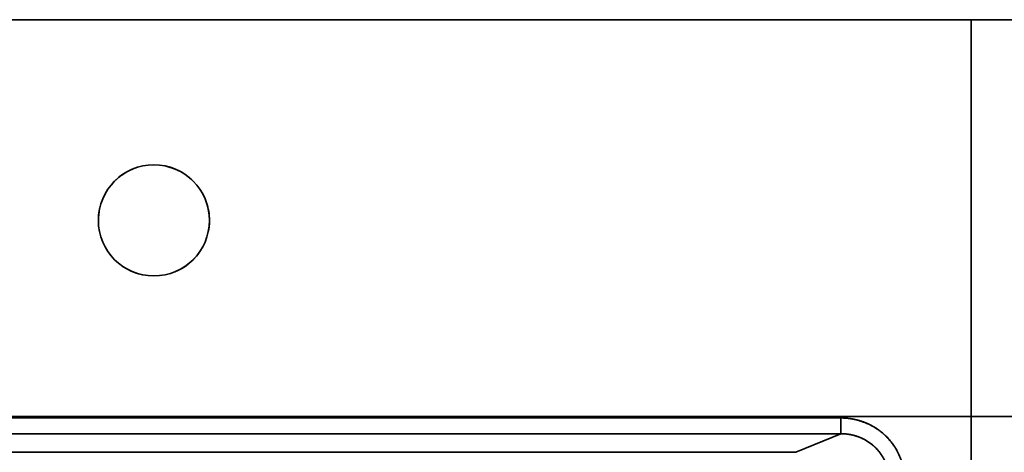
# Model space of a CAD drawing. Extents: x -14 to 1629, y 27 to 1244.
# Tile 8 of 17: x 295 to 605, y 495 to 631. Entities that reach past the tile are written whole.
import ezdxf

# ---------------------------------------------------------------- set-up
doc = ezdxf.new("R2010")
doc.units = 0
doc.layers.get('0').update_dxf_attribs({"lineweight": 13})

# ---------------------------------------------------------------- blocks, each defined once
blk = doc.blocks.new('BLOCK80')
at = {"color": 7, "lineweight": 35}
for p, q in [((0, 0), (-599.26, 0)), ((-599.26, 0), (0, 0)), ((0, 0), (0, -125)), ((0, -125), (0, 0)), ((0, -125), (0, 0)), ((0, 0), (599.26, 0)), ((0, 0), (0, -125)), ((599.26, 0), (0, 0)), ((0, -125), (-600.17, -125)), ((-600.17, -125), (0, -125)), ((-41.03, -125.42), (-473.97, -125.42)), ((-41.03, -125.42), (-473.97, -125.42)), ((0, -125), (0, -510.16)), ((0, -510.16), (0, -125)), ((0, -125), (0, -510.16)), ((600.17, -125), (0, -125)), ((600.17, -125), (0, -125)), ((0, -125), (0, -510.16)), ((-41.03, -130.4), (-473.97, -130.4)), ((-41.03, -130.4), (-473.97, -130.4)), ((-459.79, -136.24), (-55.21, -136.24))]:
    blk.add_line(p, q, dxfattribs=at)
at = {"color": 7, "lineweight": 35, "ltscale": 0.124524}
blk.add_line((-41.03, -130.4), (-41.03, -125.42), dxfattribs=at)
blk.add_line((-41.03, -130.4), (-41.03, -125.42), dxfattribs=at)
at = {"color": 7, "lineweight": 35, "ltscale": 0.383365}
blk.add_line((-55.21, -136.24), (-41.03, -130.4), dxfattribs=at)
blk.add_line((-55.21, -136.24), (-41.03, -130.4), dxfattribs=at)
at = {"color": 7, "lineweight": 35}
for centre, radius, start, end in [((-257.5, -63.2), 17.5, 0.0001, 179.9999), ((-257.5, -63.2), 17.5, 0, 180), ((-257.51, -63.22), 17.52, 42.8472, 78.329), ((-257.49, -63.21), 17.51, 112.1025, 144.0384), ((-257.53, -63.21), 17.53, 0.013, 18.5368), ((-257.47, -63.21), 17.53, 167.7909, 179.8916), ((-257.5, -63.2), 17.5, 180.0001, 359.9999), ((-257.5, -63.2), 17.5, 180, 360), ((-257.53, -63.2), 17.53, 347.5986, 359.989), ((-257.51, -63.19), 17.51, 292.1719, 324.0012), ((-257.49, -63.19), 17.52, 223.3439, 258.1462)]:
    blk.add_arc(centre, radius, start, end, dxfattribs=at)
for points, knots in [([(-41.03, -125.42), (-39.25, -125.42), (-37.46, -125.61), (-35.71, -125.99), (-32.34, -127.13), (-29.29, -128.96), (-27.88, -130.04), (-25.35, -132.47), (-23.41, -135.4), (-22.61, -136.95), (-21.64, -139.51), (-21.14, -142.19), (-21.01, -143.17), (-20.95, -144.15), (-20.95, -145.13)], [0, 0, 0, 0, 0, 0, 11.821004, 11.821004, 11.821004, 23.44449, 23.44449, 23.44449, 34.931773, 34.931773, 34.931773, 41.435861, 41.435861, 41.435861, 41.435861, 41.435861, 41.435861]), ([(-41.03, -125.42), (-38.95, -125.42), (-36.87, -125.68), (-34.83, -126.2), (-30.97, -127.74), (-27.63, -130.2), (-26.14, -131.63), (-23.57, -134.83), (-21.91, -138.57), (-21.33, -140.54), (-21, -142.66), (-20.95, -144.8), (-20.95, -144.91), (-20.95, -145.02), (-20.95, -145.13)], [0, 0, 0, 0, 0, 0, 14.756725, 14.756725, 14.756725, 29.206448, 29.206448, 29.206448, 43.5192, 43.5192, 43.5192, 44.306703, 44.306703, 44.306703, 44.306703, 44.306703, 44.306703]), ([(-41.03, -130.4), (-39.47, -130.39), (-37.91, -130.57), (-36.39, -130.94), (-33.5, -132.05), (-30.98, -133.84), (-29.86, -134.88), (-28.24, -136.82), (-27.08, -139.05), (-26.7, -139.97), (-26.21, -141.55), (-25.94, -143.17), (-25.87, -143.83), (-25.84, -144.48), (-25.84, -145.13)], [0, 0, 0, 0, 0, 0, 13.513627, 13.513627, 13.513627, 26.636921, 26.636921, 26.636921, 35.25716, 35.25716, 35.25716, 40.924652, 40.924652, 40.924652, 40.924652, 40.924652, 40.924652]), ([(-41.03, -130.4), (-39.47, -130.39), (-37.91, -130.57), (-36.38, -130.94), (-33.49, -132.05), (-30.98, -133.84), (-29.85, -134.88), (-27.82, -137.32), (-26.51, -140.23), (-26.05, -141.84), (-25.83, -143.48), (-25.84, -145.13)], [0, 0, 0, 0, 0, 0, 11.853664, 11.853664, 11.853664, 23.396981, 23.396981, 23.396981, 35.973682, 35.973682, 35.973682, 35.973682, 35.973682, 35.973682])]:
    blk.add_open_spline(points, degree=5, knots=knots, dxfattribs=at)

msp = doc.modelspace()

# ---------------------------------------------------------------- block references
at = {"lineweight": 0}
msp.add_blockref('BLOCK80', (594.5, 631.13), dxfattribs=at)

doc.saveas('drawing.dxf')
